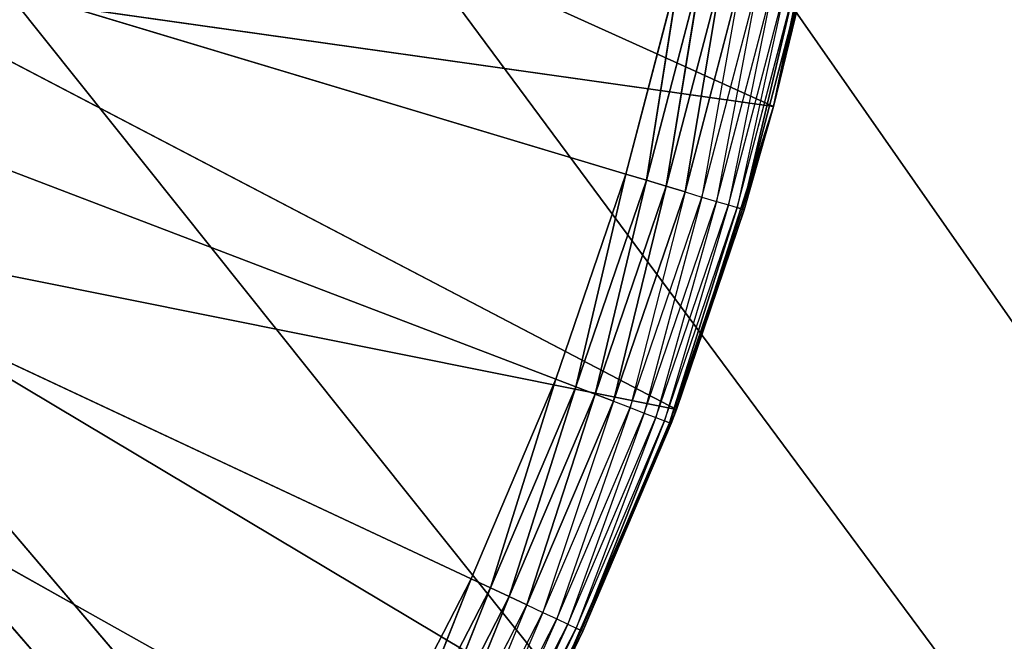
# Model space of a CAD drawing. Header units: centimetres. Extents: x 0.1 to 22.3, y 0.1 to 22.3.
# Tile 239 of 256: x 21.149 to 21.308, y 1.452 to 1.553. Entities that reach past the tile are written whole.
import ezdxf

# ---------------------------------------------------------------- set-up
doc = ezdxf.new("R2010")
doc.units = ezdxf.units.CM
doc.header["$LTSCALE"] = 2.54
doc.layers.get('0').update_dxf_attribs({"true_color": 0xff5454})

# ---------------------------------------------------------------- blocks, each defined once
blk = doc.blocks.new('Kosz na _mieci DELLA.STL')
at = {"color": 0}
for p, q in [((19.83748, 3.6158, 47.35), (22.13747, 0.3158, 47.35)), ((19.83748, 3.6158, 47.35), (22.13747, 0.3158, 47.35)), ((19.83748, 3.6158, 47.25), (22.13747, 0.3158, 47.25)), ((19.83748, 3.6158, 47.25), (22.13747, 0.3158, 47.25)), ((19.82228, 3.44215, 47.35), (22.13747, 0.3158, 47.35)), ((19.82228, 3.44215, 47.35), (22.13747, 0.3158, 47.35)), ((19.82228, 3.44215, 47.25), (22.13747, 0.3158, 47.25)), ((19.82228, 3.44215, 47.25), (22.13747, 0.3158, 47.25)), ((19.77717, 3.27378, 47.35), (22.13747, 0.3158, 47.35)), ((19.77717, 3.27378, 47.35), (22.13747, 0.3158, 47.35)), ((19.77717, 3.27378, 47.25), (22.13747, 0.3158, 47.25)), ((19.77717, 3.27378, 47.25), (22.13747, 0.3158, 47.25)), ((19.7035, 3.1158, 47.35), (22.13747, 0.3158, 47.35)), ((19.7035, 3.1158, 47.35), (22.13747, 0.3158, 47.35)), ((19.7035, 3.1158, 47.25), (22.13747, 0.3158, 47.25)), ((19.7035, 3.1158, 47.25), (22.13747, 0.3158, 47.25)), ((20.78747, 1.6658, 15.55), (21.20606, 1.43088, 15.55)), ((21.2358, 1.49433, 15.55), (20.78747, 1.6658, 15.55)), ((20.78747, 1.6658, 15.55), (21.24712, 1.52751, 15.55)), ((21.2358, 1.49433, 15.55), (20.78747, 1.6658, 15.55)), ((21.22209, 1.46206, 15.55), (20.78747, 1.6658, 15.55)), ((21.22209, 1.46206, 15.55), (20.78747, 1.6658, 15.55)), ((20.78747, 1.6658, 15.55), (21.20606, 1.43088, 15.55)), ((20.78747, 1.6658, 15.55), (21.24712, 1.52751, 15.55)), ((21.27099, 1.53847, 15.75), (21.13152, 1.60149, 15.75)), ((21.27099, 1.53847, 15.75), (21.13152, 1.60149, 15.75)), ((21.28152, 1.58886, 15.75), (21.27099, 1.53847, 15.75)), ((21.28152, 1.58886, 15.75), (21.27099, 1.53847, 15.75)), ((21.25599, 1.56143, 15.55), (21.24712, 1.52751, 15.55)), ((21.25599, 1.56143, 15.55), (21.24712, 1.52751, 15.55)), ((21.25599, 1.56143, 15.55), (21.25045, 1.52651, 15.5503)), ((21.25599, 1.56143, 15.55), (21.25045, 1.52651, 15.5503)), ((21.25045, 1.52651, 15.5503), (21.25938, 1.56068, 15.5503)), ((21.25045, 1.52651, 15.5503), (21.25938, 1.56068, 15.5503)), ((21.25938, 1.56068, 15.5503), (21.25367, 1.52554, 15.55121)), ((21.25938, 1.56068, 15.5503), (21.25367, 1.52554, 15.55121)), ((21.25533, 1.48942, 15.75), (21.121, 1.5597, 15.75)), ((21.25533, 1.48942, 15.75), (21.121, 1.5597, 15.75)), ((21.27099, 1.53847, 15.75), (21.121, 1.5597, 15.75)), ((21.27099, 1.53847, 15.75), (21.121, 1.5597, 15.75)), ((21.25367, 1.52554, 15.55121), (21.26267, 1.55995, 15.55121)), ((21.25367, 1.52554, 15.55121), (21.26267, 1.55995, 15.55121)), ((21.26267, 1.55995, 15.55121), (21.2567, 1.52463, 15.55268)), ((21.26267, 1.55995, 15.55121), (21.2567, 1.52463, 15.55268)), ((21.2567, 1.52463, 15.55268), (21.26575, 1.55926, 15.55268)), ((21.26575, 1.55926, 15.55268), (21.25943, 1.52381, 15.55468)), ((21.25943, 1.52381, 15.55468), (21.26854, 1.55864, 15.55468)), ((21.26854, 1.55864, 15.55468), (21.26179, 1.5231, 15.55714)), ((21.26179, 1.5231, 15.55714), (21.27095, 1.5581, 15.55714)), ((21.27095, 1.5581, 15.55714), (21.26371, 1.52252, 15.56)), ((21.26371, 1.52252, 15.56), (21.2729, 1.55767, 15.56)), ((21.2729, 1.55767, 15.56), (21.26512, 1.5221, 15.56316)), ((21.26512, 1.5221, 15.56316), (21.27433, 1.55735, 15.56316)), ((21.27433, 1.55735, 15.56316), (21.26598, 1.52184, 15.56653)), ((21.27433, 1.55735, 15.56316), (21.26598, 1.52184, 15.56653)), ((21.26598, 1.52184, 15.56653), (21.27522, 1.55715, 15.56653)), ((21.26598, 1.52184, 15.56653), (21.27522, 1.55715, 15.56653)), ((21.27099, 1.53847, 15.57), (21.27522, 1.55715, 15.56653)), ((21.27099, 1.53847, 15.75), (21.27551, 1.55709, 15.57)), ((21.27099, 1.53847, 15.75), (21.27551, 1.55709, 15.57)), ((21.27099, 1.53847, 15.57), (21.27551, 1.55709, 15.57)), ((21.27099, 1.53847, 15.75), (21.25533, 1.48942, 15.75)), ((21.27099, 1.53847, 15.75), (21.25533, 1.48942, 15.75)), ((21.27099, 1.53847, 15.57), (21.26598, 1.52184, 15.56653)), ((21.26628, 1.52175, 15.57), (21.27099, 1.53847, 15.75)), ((21.26628, 1.52175, 15.57), (21.27099, 1.53847, 15.75)), ((21.26628, 1.52175, 15.57), (21.27099, 1.53847, 15.57)), ((21.27099, 1.53847, 15.75), (21.27099, 1.53847, 15.57)), ((21.27099, 1.53847, 15.75), (21.27099, 1.53847, 15.57)), ((21.24712, 1.52751, 15.55), (21.2358, 1.49433, 15.55)), ((21.24712, 1.52751, 15.55), (21.2358, 1.49433, 15.55)), ((21.24712, 1.52751, 15.55), (21.23905, 1.49309, 15.5503)), ((21.24712, 1.52751, 15.55), (21.23905, 1.49309, 15.5503)), ((21.24712, 1.52751, 15.55), (21.25045, 1.52651, 15.5503)), ((21.24712, 1.52751, 15.55), (21.25045, 1.52651, 15.5503)), ((21.23905, 1.49309, 15.5503), (21.25045, 1.52651, 15.5503)), ((21.23905, 1.49309, 15.5503), (21.25045, 1.52651, 15.5503)), ((21.25045, 1.52651, 15.5503), (21.24219, 1.49189, 15.55121)), ((21.25045, 1.52651, 15.5503), (21.24219, 1.49189, 15.55121)), ((21.24219, 1.49189, 15.55121), (21.25367, 1.52554, 15.55121)), ((21.24219, 1.49189, 15.55121), (21.25367, 1.52554, 15.55121)), ((21.25367, 1.52554, 15.55121), (21.24514, 1.49076, 15.55268)), ((21.25367, 1.52554, 15.55121), (21.24514, 1.49076, 15.55268)), ((21.25045, 1.52651, 15.5503), (21.25367, 1.52554, 15.55121)), ((21.25045, 1.52651, 15.5503), (21.25367, 1.52554, 15.55121)), ((21.25367, 1.52554, 15.55121), (21.2567, 1.52463, 15.55268)), ((21.25367, 1.52554, 15.55121), (21.2567, 1.52463, 15.55268)), ((21.24514, 1.49076, 15.55268), (21.2567, 1.52463, 15.55268)), ((21.2567, 1.52463, 15.55268), (21.24781, 1.48974, 15.55468)), ((21.24781, 1.48974, 15.55468), (21.25943, 1.52381, 15.55468)), ((21.25943, 1.52381, 15.55468), (21.25011, 1.48886, 15.55714)), ((21.2567, 1.52463, 15.55268), (21.25943, 1.52381, 15.55468)), ((21.25943, 1.52381, 15.55468), (21.26179, 1.5231, 15.55714)), ((21.25011, 1.48886, 15.55714), (21.26179, 1.5231, 15.55714)), ((21.26179, 1.5231, 15.55714), (21.25198, 1.48814, 15.56)), ((21.25198, 1.48814, 15.56), (21.26371, 1.52252, 15.56)), ((21.26371, 1.52252, 15.56), (21.25336, 1.48762, 15.56316)), ((21.26179, 1.5231, 15.55714), (21.26371, 1.52252, 15.56)), ((21.26371, 1.52252, 15.56), (21.26512, 1.5221, 15.56316)), ((21.25336, 1.48762, 15.56316), (21.26512, 1.5221, 15.56316)), ((21.26512, 1.5221, 15.56316), (21.2542, 1.48729, 15.56653)), ((21.26512, 1.5221, 15.56316), (21.2542, 1.48729, 15.56653)), ((21.2542, 1.48729, 15.56653), (21.26598, 1.52184, 15.56653)), ((21.2542, 1.48729, 15.56653), (21.26598, 1.52184, 15.56653)), ((21.26628, 1.52175, 15.57), (21.2542, 1.48729, 15.56653)), ((21.26628, 1.52175, 15.57), (21.2542, 1.48729, 15.56653)), ((21.25448, 1.48719, 15.57), (21.26628, 1.52175, 15.57)), ((21.25448, 1.48719, 15.57), (21.26628, 1.52175, 15.57)), ((21.26628, 1.52175, 15.57), (21.25533, 1.48942, 15.75)), ((21.26628, 1.52175, 15.57), (21.25533, 1.48942, 15.75)), ((21.26512, 1.5221, 15.56316), (21.26598, 1.52184, 15.56653)), ((21.26512, 1.5221, 15.56316), (21.26598, 1.52184, 15.56653)), ((21.26628, 1.52175, 15.57), (21.26598, 1.52184, 15.56653)), ((21.10544, 1.51951, 15.75), (21.25533, 1.48942, 15.75)), ((21.20936, 1.39745, 15.75), (21.10544, 1.51951, 15.75)), ((21.20936, 1.39745, 15.75), (21.10544, 1.51951, 15.75)), ((21.23472, 1.44225, 15.75), (21.10544, 1.51951, 15.75)), ((21.23472, 1.44225, 15.75), (21.10544, 1.51951, 15.75)), ((21.10544, 1.51951, 15.75), (21.25533, 1.48942, 15.75)), ((21.2358, 1.49433, 15.55), (21.22209, 1.46206, 15.55)), ((21.2358, 1.49433, 15.55), (21.22209, 1.46206, 15.55)), ((21.2358, 1.49433, 15.55), (21.22523, 1.46059, 15.5503)), ((21.2358, 1.49433, 15.55), (21.22523, 1.46059, 15.5503)), ((21.2358, 1.49433, 15.55), (21.23905, 1.49309, 15.5503)), ((21.2358, 1.49433, 15.55), (21.23905, 1.49309, 15.5503)), ((21.22523, 1.46059, 15.5503), (21.23905, 1.49309, 15.5503)), ((21.22523, 1.46059, 15.5503), (21.23905, 1.49309, 15.5503)), ((21.23905, 1.49309, 15.5503), (21.22828, 1.45916, 15.55121)), ((21.23905, 1.49309, 15.5503), (21.22828, 1.45916, 15.55121)), ((21.23905, 1.49309, 15.5503), (21.24219, 1.49189, 15.55121)), ((21.23905, 1.49309, 15.5503), (21.24219, 1.49189, 15.55121)), ((21.22828, 1.45916, 15.55121), (21.24219, 1.49189, 15.55121)), ((21.22828, 1.45916, 15.55121), (21.24219, 1.49189, 15.55121)), ((21.24219, 1.49189, 15.55121), (21.23114, 1.45782, 15.55268)), ((21.24219, 1.49189, 15.55121), (21.23114, 1.45782, 15.55268)), ((21.23114, 1.45782, 15.55268), (21.24514, 1.49076, 15.55268)), ((21.24514, 1.49076, 15.55268), (21.23373, 1.4566, 15.55468)), ((21.24219, 1.49189, 15.55121), (21.24514, 1.49076, 15.55268)), ((21.24219, 1.49189, 15.55121), (21.24514, 1.49076, 15.55268)), ((21.24514, 1.49076, 15.55268), (21.24781, 1.48974, 15.55468)), ((21.23373, 1.4566, 15.55468), (21.24781, 1.48974, 15.55468)), ((21.25533, 1.48942, 15.75), (21.23472, 1.44225, 15.75)), ((21.25533, 1.48942, 15.75), (21.23472, 1.44225, 15.75)), ((21.24781, 1.48974, 15.55468), (21.23596, 1.45556, 15.55714)), ((21.23596, 1.45556, 15.55714), (21.25011, 1.48886, 15.55714)), ((21.25011, 1.48886, 15.55714), (21.23777, 1.45471, 15.56)), ((21.24781, 1.48974, 15.55468), (21.25011, 1.48886, 15.55714)), ((21.25011, 1.48886, 15.55714), (21.25198, 1.48814, 15.56)), ((21.25448, 1.48719, 15.57), (21.25533, 1.48942, 15.75)), ((21.25448, 1.48719, 15.57), (21.25533, 1.48942, 15.75)), ((21.25448, 1.48719, 15.57), (21.23472, 1.44225, 15.75)), ((21.25448, 1.48719, 15.57), (21.23472, 1.44225, 15.75)), ((21.23777, 1.45471, 15.56), (21.25198, 1.48814, 15.56)), ((21.25198, 1.48814, 15.56), (21.23911, 1.45408, 15.56316)), ((21.23911, 1.45408, 15.56316), (21.25336, 1.48762, 15.56316)), ((21.25336, 1.48762, 15.56316), (21.23992, 1.4537, 15.56653)), ((21.25336, 1.48762, 15.56316), (21.23992, 1.4537, 15.56653)), ((21.23992, 1.4537, 15.56653), (21.2542, 1.48729, 15.56653)), ((21.23992, 1.4537, 15.56653), (21.2542, 1.48729, 15.56653)), ((21.2402, 1.45357, 15.57), (21.2542, 1.48729, 15.56653)), ((21.2402, 1.45357, 15.57), (21.2542, 1.48729, 15.56653)), ((21.2402, 1.45357, 15.57), (21.25448, 1.48719, 15.57)), ((21.2402, 1.45357, 15.57), (21.25448, 1.48719, 15.57)), ((21.25198, 1.48814, 15.56), (21.25336, 1.48762, 15.56316)), ((21.25336, 1.48762, 15.56316), (21.2542, 1.48729, 15.56653)), ((21.25336, 1.48762, 15.56316), (21.2542, 1.48729, 15.56653)), ((21.25448, 1.48719, 15.57), (21.2542, 1.48729, 15.56653)), ((21.25448, 1.48719, 15.57), (21.2542, 1.48729, 15.56653)), ((21.22209, 1.46206, 15.55), (21.20606, 1.43088, 15.55)), ((21.22209, 1.46206, 15.55), (21.20606, 1.43088, 15.55)), ((21.22209, 1.46206, 15.55), (21.20909, 1.42918, 15.5503)), ((21.22209, 1.46206, 15.55), (21.20909, 1.42918, 15.5503)), ((21.22209, 1.46206, 15.55), (21.22523, 1.46059, 15.5503)), ((21.22209, 1.46206, 15.55), (21.22523, 1.46059, 15.5503)), ((21.20909, 1.42918, 15.5503), (21.22523, 1.46059, 15.5503)), ((21.20909, 1.42918, 15.5503), (21.22523, 1.46059, 15.5503)), ((21.22523, 1.46059, 15.5503), (21.21202, 1.42753, 15.55121)), ((21.22523, 1.46059, 15.5503), (21.21202, 1.42753, 15.55121)), ((21.22523, 1.46059, 15.5503), (21.22828, 1.45916, 15.55121)), ((21.22523, 1.46059, 15.5503), (21.22828, 1.45916, 15.55121)), ((21.21202, 1.42753, 15.55121), (21.22828, 1.45916, 15.55121)), ((21.21202, 1.42753, 15.55121), (21.22828, 1.45916, 15.55121)), ((21.22828, 1.45916, 15.55121), (21.21478, 1.42599, 15.55268)), ((21.22828, 1.45916, 15.55121), (21.21478, 1.42599, 15.55268)), ((21.22828, 1.45916, 15.55121), (21.23114, 1.45782, 15.55268)), ((21.22828, 1.45916, 15.55121), (21.23114, 1.45782, 15.55268)), ((21.21478, 1.42599, 15.55268), (21.23114, 1.45782, 15.55268)), ((21.23114, 1.45782, 15.55268), (21.21727, 1.42459, 15.55468)), ((21.23114, 1.45782, 15.55268), (21.23373, 1.4566, 15.55468)), ((21.21727, 1.42459, 15.55468), (21.23373, 1.4566, 15.55468)), ((21.23373, 1.4566, 15.55468), (21.21942, 1.42338, 15.55714)), ((21.21942, 1.42338, 15.55714), (21.23596, 1.45556, 15.55714)), ((21.23596, 1.45556, 15.55714), (21.22116, 1.4224, 15.56)), ((21.23373, 1.4566, 15.55468), (21.23596, 1.45556, 15.55714)), ((21.23596, 1.45556, 15.55714), (21.23777, 1.45471, 15.56)), ((21.22116, 1.4224, 15.56), (21.23777, 1.45471, 15.56)), ((21.23777, 1.45471, 15.56), (21.22245, 1.42168, 15.56316)), ((21.22245, 1.42168, 15.56316), (21.23911, 1.45408, 15.56316)), ((21.23911, 1.45408, 15.56316), (21.22323, 1.42124, 15.56653)), ((21.22323, 1.42124, 15.56653), (21.23992, 1.4537, 15.56653)), ((21.23472, 1.44225, 15.57), (21.23992, 1.4537, 15.56653)), ((21.23777, 1.45471, 15.56), (21.23911, 1.45408, 15.56316)), ((21.23911, 1.45408, 15.56316), (21.23992, 1.4537, 15.56653)), ((21.2402, 1.45357, 15.57), (21.23992, 1.4537, 15.56653)), ((21.23472, 1.44225, 15.57), (21.2402, 1.45357, 15.57)), ((21.2402, 1.45357, 15.57), (21.23472, 1.44225, 15.75)), ((21.2402, 1.45357, 15.57), (21.23472, 1.44225, 15.75))]:
    blk.add_line(p, q, dxfattribs=at)
mesh = blk.add_polyface(dxfattribs=at)
corners = [(22.13747, 22.1158, 47.35), (19.83748, 18.8158, 47.35), (22.13747, 0.3158, 47.35)]
mesh.append_faces([[corners[k] for k in face] for face in [(0, 1, 2)]], dxfattribs={"color": 0})
mesh = blk.add_polyface(dxfattribs=at)
corners = [(22.13747, 0.3158, 47.25), (19.83748, 3.6158, 47.25), (22.13747, 22.1158, 47.25)]
mesh.append_faces([[corners[k] for k in face] for face in [(0, 1, 2)]], dxfattribs={"color": 0})
mesh = blk.add_polyface(dxfattribs=at)
corners = [(21.83747, 0.6158, 15.75), (0.63747, 0.6158, 15.75), (21.83747, 21.8158, 15.75)]
mesh.append_faces([[corners[k] for k in face] for face in [(0, 1, 2)]], dxfattribs={"color": 0})
mesh = blk.add_polyface(dxfattribs=at)
corners = [(21.83747, 21.8158, 15.75), (0.63747, 0.6158, 15.75), (0.63747, 21.8158, 15.75)]
mesh.append_faces([[corners[k] for k in face] for face in [(0, 1, 2)]], dxfattribs={"color": 0})
mesh = blk.add_polyface(dxfattribs=at)
corners = [(21.83747, 0.6158, 15.95), (0.63747, 21.8158, 15.95), (0.63747, 0.6158, 15.95)]
mesh.append_faces([[corners[k] for k in face] for face in [(0, 1, 2)]], dxfattribs={"color": 0})
mesh = blk.add_polyface(dxfattribs=at)
corners = [(21.83747, 21.8158, 15.95), (0.63747, 21.8158, 15.95), (21.83747, 0.6158, 15.95)]
mesh.append_faces([[corners[k] for k in face] for face in [(0, 1, 2)]], dxfattribs={"color": 0})
mesh = blk.add_polyface(dxfattribs=at)
corners = [(22.13747, 0.3158, 47.35), (19.83748, 18.8158, 47.35), (19.83748, 3.6158, 47.35)]
mesh.append_faces([[corners[k] for k in face] for face in [(0, 1, 2)]], dxfattribs={"color": 0})
mesh = blk.add_polyface(dxfattribs=at)
corners = [(22.13747, 0.3158, 47.35), (19.83748, 3.6158, 47.35), (19.82228, 3.44215, 47.35)]
mesh.append_faces([[corners[k] for k in face] for face in [(0, 1, 2)]], dxfattribs={"color": 0})
mesh = blk.add_polyface(dxfattribs=at)
corners = [(22.13747, 0.3158, 47.25), (19.82228, 3.44215, 47.25), (19.83748, 3.6158, 47.25)]
mesh.append_faces([[corners[k] for k in face] for face in [(0, 1, 2)]], dxfattribs={"color": 0})
mesh = blk.add_polyface(dxfattribs=at)
corners = [(22.13747, 0.3158, 47.35), (19.82228, 3.44215, 47.35), (19.77717, 3.27378, 47.35)]
mesh.append_faces([[corners[k] for k in face] for face in [(0, 1, 2)]], dxfattribs={"color": 0})
mesh = blk.add_polyface(dxfattribs=at)
corners = [(22.13747, 0.3158, 47.25), (19.77717, 3.27378, 47.25), (19.82228, 3.44215, 47.25)]
mesh.append_faces([[corners[k] for k in face] for face in [(0, 1, 2)]], dxfattribs={"color": 0})
mesh = blk.add_polyface(dxfattribs=at)
corners = [(22.13747, 0.3158, 47.35), (19.77717, 3.27378, 47.35), (19.7035, 3.1158, 47.35)]
mesh.append_faces([[corners[k] for k in face] for face in [(0, 1, 2)]], dxfattribs={"color": 0})
mesh = blk.add_polyface(dxfattribs=at)
corners = [(22.13747, 0.3158, 47.25), (19.7035, 3.1158, 47.25), (19.77717, 3.27378, 47.25)]
mesh.append_faces([[corners[k] for k in face] for face in [(0, 1, 2)]], dxfattribs={"color": 0})
mesh = blk.add_polyface(dxfattribs=at)
corners = [(22.13747, 0.3158, 47.35), (19.7035, 3.1158, 47.35), (19.60352, 2.97301, 47.35)]
mesh.append_faces([[corners[k] for k in face] for face in [(0, 1, 2)]], dxfattribs={"color": 0})
mesh = blk.add_polyface(dxfattribs=at)
corners = [(22.13747, 0.3158, 47.25), (19.60352, 2.97301, 47.25), (19.7035, 3.1158, 47.25)]
mesh.append_faces([[corners[k] for k in face] for face in [(0, 1, 2)]], dxfattribs={"color": 0})
mesh = blk.add_polyface(dxfattribs=at)
corners = [(22.13747, 0.3158, 47.35), (19.60352, 2.97301, 47.35), (19.48026, 2.84976, 47.35)]
mesh.append_faces([[corners[k] for k in face] for face in [(0, 1, 2)]], dxfattribs={"color": 0})
mesh = blk.add_polyface(dxfattribs=at)
corners = [(22.13747, 0.3158, 47.25), (19.48026, 2.84976, 47.25), (19.60352, 2.97301, 47.25)]
mesh.append_faces([[corners[k] for k in face] for face in [(0, 1, 2)]], dxfattribs={"color": 0})
mesh = blk.add_polyface(dxfattribs=at)
corners = [(22.13747, 0.3158, 47.35), (19.48026, 2.84976, 47.35), (19.33747, 2.74978, 47.35)]
mesh.append_faces([[corners[k] for k in face] for face in [(0, 1, 2)]], dxfattribs={"color": 0})
mesh = blk.add_polyface(dxfattribs=at)
corners = [(22.13747, 0.3158, 47.25), (19.33747, 2.74978, 47.25), (19.48026, 2.84976, 47.25)]
mesh.append_faces([[corners[k] for k in face] for face in [(0, 1, 2)]], dxfattribs={"color": 0})
mesh = blk.add_polyface(dxfattribs=at)
corners = [(22.13747, 0.3158, 47.35), (19.33747, 2.74978, 47.35), (19.1795, 2.67611, 47.35)]
mesh.append_faces([[corners[k] for k in face] for face in [(0, 1, 2)]], dxfattribs={"color": 0})
mesh = blk.add_polyface(dxfattribs=at)
corners = [(22.13747, 0.3158, 47.25), (19.1795, 2.67611, 47.25), (19.33747, 2.74978, 47.25)]
mesh.append_faces([[corners[k] for k in face] for face in [(0, 1, 2)]], dxfattribs={"color": 0})
mesh = blk.add_polyface(dxfattribs=at)
corners = [(22.13747, 0.3158, 47.35), (19.1795, 2.67611, 47.35), (19.01112, 2.63099, 47.35)]
mesh.append_faces([[corners[k] for k in face] for face in [(0, 1, 2)]], dxfattribs={"color": 0})
mesh = blk.add_polyface(dxfattribs=at)
corners = [(22.13747, 0.3158, 47.25), (19.01112, 2.63099, 47.25), (19.1795, 2.67611, 47.25)]
mesh.append_faces([[corners[k] for k in face] for face in [(0, 1, 2)]], dxfattribs={"color": 0})
mesh = blk.add_polyface(dxfattribs=at)
corners = [(22.13747, 0.3158, 47.35), (19.01112, 2.63099, 47.35), (18.83747, 2.6158, 47.35)]
mesh.append_faces([[corners[k] for k in face] for face in [(0, 1, 2)]], dxfattribs={"color": 0})
mesh = blk.add_polyface(dxfattribs=at)
corners = [(22.13747, 0.3158, 47.25), (18.83747, 2.6158, 47.25), (19.01112, 2.63099, 47.25)]
mesh.append_faces([[corners[k] for k in face] for face in [(0, 1, 2)]], dxfattribs={"color": 0})
mesh = blk.add_polyface(dxfattribs=at)
corners = [(22.13747, 0.3158, 47.35), (18.83747, 2.6158, 47.35), (0.33747, 0.3158, 47.35)]
mesh.append_faces([[corners[k] for k in face] for face in [(0, 1, 2)]], dxfattribs={"color": 0})
mesh = blk.add_polyface(dxfattribs=at)
corners = [(22.13747, 0.3158, 47.25), (0.33747, 0.3158, 47.25), (3.63747, 2.6158, 47.25)]
mesh.append_faces([[corners[k] for k in face] for face in [(0, 1, 2)]], dxfattribs={"color": 0})
mesh = blk.add_polyface(dxfattribs=at)
corners = [(22.13747, 0.3158, 47.25), (3.63747, 2.6158, 47.25), (18.83747, 2.6158, 47.25)]
mesh.append_faces([[corners[k] for k in face] for face in [(0, 1, 2)]], dxfattribs={"color": 0})
mesh = blk.add_polyface(dxfattribs=at)
corners = [(21.20606, 1.43088, 15.55), (21.18779, 1.40095, 15.55), (20.78747, 1.6658, 15.55)]
mesh.append_faces([[corners[k] for k in face] for face in [(0, 1, 2)]], dxfattribs={"color": 0})
mesh = blk.add_polyface(dxfattribs=at)
corners = [(21.18779, 1.40095, 15.55), (21.16739, 1.37244, 15.55), (20.78747, 1.6658, 15.55)]
mesh.append_faces([[corners[k] for k in face] for face in [(0, 1, 2)]], dxfattribs={"color": 0})
mesh = blk.add_polyface(dxfattribs=at)
corners = [(21.16739, 1.37244, 15.55), (21.14496, 1.34549, 15.55), (20.78747, 1.6658, 15.55)]
mesh.append_faces([[corners[k] for k in face] for face in [(0, 1, 2)]], dxfattribs={"color": 0})
mesh = blk.add_polyface(dxfattribs=at)
corners = [(21.24712, 1.52751, 15.55), (21.2358, 1.49433, 15.55), (20.78747, 1.6658, 15.55)]
mesh.append_faces([[corners[k] for k in face] for face in [(0, 1, 2)]], dxfattribs={"color": 0})
mesh = blk.add_polyface(dxfattribs=at)
corners = [(21.2358, 1.49433, 15.55), (21.22209, 1.46206, 15.55), (20.78747, 1.6658, 15.55)]
mesh.append_faces([[corners[k] for k in face] for face in [(0, 1, 2)]], dxfattribs={"color": 0})
mesh = blk.add_polyface(dxfattribs=at)
corners = [(21.22209, 1.46206, 15.55), (21.20606, 1.43088, 15.55), (20.78747, 1.6658, 15.55)]
mesh.append_faces([[corners[k] for k in face] for face in [(0, 1, 2)]], dxfattribs={"color": 0})
mesh = blk.add_polyface(dxfattribs=at)
corners = [(21.25599, 1.56143, 15.55), (21.24712, 1.52751, 15.55), (20.78747, 1.6658, 15.55)]
mesh.append_faces([[corners[k] for k in face] for face in [(0, 1, 2)]], dxfattribs={"color": 0})
mesh = blk.add_polyface(dxfattribs=at)
corners = [(21.27099, 1.53847, 15.75), (21.13152, 1.60149, 15.75), (21.121, 1.5597, 15.75)]
mesh.append_faces([[corners[k] for k in face] for face in [(0, 1, 2)]], dxfattribs={"color": 0})
mesh = blk.add_polyface(dxfattribs=at)
corners = [(21.28152, 1.58886, 15.75), (21.13152, 1.60149, 15.75), (21.27099, 1.53847, 15.75)]
mesh.append_faces([[corners[k] for k in face] for face in [(0, 1, 2)]], dxfattribs={"color": 0})
mesh = blk.add_polyface(dxfattribs=at)
corners = [(21.28152, 1.58886, 15.75), (21.27099, 1.53847, 15.75), (21.27551, 1.55709, 15.57)]
mesh.append_faces([[corners[k] for k in face] for face in [(0, 1, 2)]], dxfattribs={"color": 0})
mesh = blk.add_polyface(dxfattribs=at)
corners = [(21.25599, 1.56143, 15.55), (21.25045, 1.52651, 15.5503), (21.24712, 1.52751, 15.55)]
mesh.append_faces([[corners[k] for k in face] for face in [(0, 1, 2)]], dxfattribs={"color": 0})
mesh = blk.add_polyface(dxfattribs=at)
corners = [(21.25938, 1.56068, 15.5503), (21.25045, 1.52651, 15.5503), (21.25599, 1.56143, 15.55)]
mesh.append_faces([[corners[k] for k in face] for face in [(0, 1, 2)]], dxfattribs={"color": 0})
mesh = blk.add_polyface(dxfattribs=at)
corners = [(21.25938, 1.56068, 15.5503), (21.25367, 1.52554, 15.55121), (21.25045, 1.52651, 15.5503)]
mesh.append_faces([[corners[k] for k in face] for face in [(0, 1, 2)]], dxfattribs={"color": 0})
mesh = blk.add_polyface(dxfattribs=at)
corners = [(21.26267, 1.55995, 15.55121), (21.25367, 1.52554, 15.55121), (21.25938, 1.56068, 15.5503)]
mesh.append_faces([[corners[k] for k in face] for face in [(0, 1, 2)]], dxfattribs={"color": 0})
mesh = blk.add_polyface(dxfattribs=at)
corners = [(21.25533, 1.48942, 15.75), (21.121, 1.5597, 15.75), (21.10544, 1.51951, 15.75)]
mesh.append_faces([[corners[k] for k in face] for face in [(0, 1, 2)]], dxfattribs={"color": 0})
mesh = blk.add_polyface(dxfattribs=at)
corners = [(21.27099, 1.53847, 15.75), (21.121, 1.5597, 15.75), (21.25533, 1.48942, 15.75)]
mesh.append_faces([[corners[k] for k in face] for face in [(0, 1, 2)]], dxfattribs={"color": 0})
mesh = blk.add_polyface(dxfattribs=at)
corners = [(21.26267, 1.55995, 15.55121), (21.2567, 1.52463, 15.55268), (21.25367, 1.52554, 15.55121)]
mesh.append_faces([[corners[k] for k in face] for face in [(0, 1, 2)]], dxfattribs={"color": 0})
mesh = blk.add_polyface(dxfattribs=at)
corners = [(21.26575, 1.55926, 15.55268), (21.2567, 1.52463, 15.55268), (21.26267, 1.55995, 15.55121)]
mesh.append_faces([[corners[k] for k in face] for face in [(0, 1, 2)]], dxfattribs={"color": 0})
mesh = blk.add_polyface(dxfattribs=at)
corners = [(21.27433, 1.55735, 15.56316), (21.26598, 1.52184, 15.56653), (21.26512, 1.5221, 15.56316)]
mesh.append_faces([[corners[k] for k in face] for face in [(0, 1, 2)]], dxfattribs={"color": 0})
mesh = blk.add_polyface(dxfattribs=at)
corners = [(21.27433, 1.55735, 15.56316), (21.27522, 1.55715, 15.56653), (21.26598, 1.52184, 15.56653)]
mesh.append_faces([[corners[k] for k in face] for face in [(0, 1, 2)]], dxfattribs={"color": 0})
mesh = blk.add_polyface(dxfattribs=at)
corners = [(21.27522, 1.55715, 15.56653), (21.27099, 1.53847, 15.57), (21.26598, 1.52184, 15.56653)]
mesh.append_faces([[corners[k] for k in face] for face in [(0, 1, 2)]], dxfattribs={"color": 0})
mesh = blk.add_polyface(dxfattribs=at)
corners = [(21.27551, 1.55709, 15.57), (21.27099, 1.53847, 15.75), (21.27099, 1.53847, 15.57)]
mesh.append_faces([[corners[k] for k in face] for face in [(0, 1, 2)]], dxfattribs={"color": 0})
mesh = blk.add_polyface(dxfattribs=at)
corners = [(21.27099, 1.53847, 15.75), (21.25533, 1.48942, 15.75), (21.26628, 1.52175, 15.57)]
mesh.append_faces([[corners[k] for k in face] for face in [(0, 1, 2)]], dxfattribs={"color": 0})
mesh = blk.add_polyface(dxfattribs=at)
corners = [(21.27099, 1.53847, 15.75), (21.26628, 1.52175, 15.57), (21.27099, 1.53847, 15.57)]
mesh.append_faces([[corners[k] for k in face] for face in [(0, 1, 2)]], dxfattribs={"color": 0})
mesh = blk.add_polyface(dxfattribs=at)
corners = [(21.24712, 1.52751, 15.55), (21.23905, 1.49309, 15.5503), (21.2358, 1.49433, 15.55)]
mesh.append_faces([[corners[k] for k in face] for face in [(0, 1, 2)]], dxfattribs={"color": 0})
mesh = blk.add_polyface(dxfattribs=at)
corners = [(21.25045, 1.52651, 15.5503), (21.23905, 1.49309, 15.5503), (21.24712, 1.52751, 15.55)]
mesh.append_faces([[corners[k] for k in face] for face in [(0, 1, 2)]], dxfattribs={"color": 0})
mesh = blk.add_polyface(dxfattribs=at)
corners = [(21.25045, 1.52651, 15.5503), (21.24219, 1.49189, 15.55121), (21.23905, 1.49309, 15.5503)]
mesh.append_faces([[corners[k] for k in face] for face in [(0, 1, 2)]], dxfattribs={"color": 0})
mesh = blk.add_polyface(dxfattribs=at)
corners = [(21.25367, 1.52554, 15.55121), (21.24219, 1.49189, 15.55121), (21.25045, 1.52651, 15.5503)]
mesh.append_faces([[corners[k] for k in face] for face in [(0, 1, 2)]], dxfattribs={"color": 0})
mesh = blk.add_polyface(dxfattribs=at)
corners = [(21.25367, 1.52554, 15.55121), (21.24514, 1.49076, 15.55268), (21.24219, 1.49189, 15.55121)]
mesh.append_faces([[corners[k] for k in face] for face in [(0, 1, 2)]], dxfattribs={"color": 0})
mesh = blk.add_polyface(dxfattribs=at)
corners = [(21.2567, 1.52463, 15.55268), (21.24514, 1.49076, 15.55268), (21.25367, 1.52554, 15.55121)]
mesh.append_faces([[corners[k] for k in face] for face in [(0, 1, 2)]], dxfattribs={"color": 0})
mesh = blk.add_polyface(dxfattribs=at)
corners = [(21.26512, 1.5221, 15.56316), (21.2542, 1.48729, 15.56653), (21.25336, 1.48762, 15.56316)]
mesh.append_faces([[corners[k] for k in face] for face in [(0, 1, 2)]], dxfattribs={"color": 0})
mesh = blk.add_polyface(dxfattribs=at)
corners = [(21.26512, 1.5221, 15.56316), (21.26598, 1.52184, 15.56653), (21.2542, 1.48729, 15.56653)]
mesh.append_faces([[corners[k] for k in face] for face in [(0, 1, 2)]], dxfattribs={"color": 0})
mesh = blk.add_polyface(dxfattribs=at)
corners = [(21.26598, 1.52184, 15.56653), (21.26628, 1.52175, 15.57), (21.2542, 1.48729, 15.56653)]
mesh.append_faces([[corners[k] for k in face] for face in [(0, 1, 2)]], dxfattribs={"color": 0})
mesh = blk.add_polyface(dxfattribs=at)
corners = [(21.26628, 1.52175, 15.57), (21.25448, 1.48719, 15.57), (21.2542, 1.48729, 15.56653)]
mesh.append_faces([[corners[k] for k in face] for face in [(0, 1, 2)]], dxfattribs={"color": 0})
mesh = blk.add_polyface(dxfattribs=at)
corners = [(21.26628, 1.52175, 15.57), (21.25533, 1.48942, 15.75), (21.25448, 1.48719, 15.57)]
mesh.append_faces([[corners[k] for k in face] for face in [(0, 1, 2)]], dxfattribs={"color": 0})
mesh = blk.add_polyface(dxfattribs=at)
corners = [(21.20936, 1.39745, 15.75), (21.10544, 1.51951, 15.75), (21.08505, 1.48155, 15.75)]
mesh.append_faces([[corners[k] for k in face] for face in [(0, 1, 2)]], dxfattribs={"color": 0})
mesh = blk.add_polyface(dxfattribs=at)
corners = [(21.23472, 1.44225, 15.75), (21.10544, 1.51951, 15.75), (21.20936, 1.39745, 15.75)]
mesh.append_faces([[corners[k] for k in face] for face in [(0, 1, 2)]], dxfattribs={"color": 0})
mesh = blk.add_polyface(dxfattribs=at)
corners = [(21.25533, 1.48942, 15.75), (21.10544, 1.51951, 15.75), (21.23472, 1.44225, 15.75)]
mesh.append_faces([[corners[k] for k in face] for face in [(0, 1, 2)]], dxfattribs={"color": 0})
mesh = blk.add_polyface(dxfattribs=at)
corners = [(21.2358, 1.49433, 15.55), (21.22523, 1.46059, 15.5503), (21.22209, 1.46206, 15.55)]
mesh.append_faces([[corners[k] for k in face] for face in [(0, 1, 2)]], dxfattribs={"color": 0})
mesh = blk.add_polyface(dxfattribs=at)
corners = [(21.23905, 1.49309, 15.5503), (21.22523, 1.46059, 15.5503), (21.2358, 1.49433, 15.55)]
mesh.append_faces([[corners[k] for k in face] for face in [(0, 1, 2)]], dxfattribs={"color": 0})
mesh = blk.add_polyface(dxfattribs=at)
corners = [(21.23905, 1.49309, 15.5503), (21.22828, 1.45916, 15.55121), (21.22523, 1.46059, 15.5503)]
mesh.append_faces([[corners[k] for k in face] for face in [(0, 1, 2)]], dxfattribs={"color": 0})
mesh = blk.add_polyface(dxfattribs=at)
corners = [(21.24219, 1.49189, 15.55121), (21.22828, 1.45916, 15.55121), (21.23905, 1.49309, 15.5503)]
mesh.append_faces([[corners[k] for k in face] for face in [(0, 1, 2)]], dxfattribs={"color": 0})
mesh = blk.add_polyface(dxfattribs=at)
corners = [(21.24219, 1.49189, 15.55121), (21.23114, 1.45782, 15.55268), (21.22828, 1.45916, 15.55121)]
mesh.append_faces([[corners[k] for k in face] for face in [(0, 1, 2)]], dxfattribs={"color": 0})
mesh = blk.add_polyface(dxfattribs=at)
corners = [(21.24514, 1.49076, 15.55268), (21.23114, 1.45782, 15.55268), (21.24219, 1.49189, 15.55121)]
mesh.append_faces([[corners[k] for k in face] for face in [(0, 1, 2)]], dxfattribs={"color": 0})
mesh = blk.add_polyface(dxfattribs=at)
corners = [(21.25533, 1.48942, 15.75), (21.23472, 1.44225, 15.75), (21.25448, 1.48719, 15.57)]
mesh.append_faces([[corners[k] for k in face] for face in [(0, 1, 2)]], dxfattribs={"color": 0})
mesh = blk.add_polyface(dxfattribs=at)
corners = [(21.25448, 1.48719, 15.57), (21.23472, 1.44225, 15.75), (21.2402, 1.45357, 15.57)]
mesh.append_faces([[corners[k] for k in face] for face in [(0, 1, 2)]], dxfattribs={"color": 0})
mesh = blk.add_polyface(dxfattribs=at)
corners = [(21.25336, 1.48762, 15.56316), (21.23992, 1.4537, 15.56653), (21.23911, 1.45408, 15.56316)]
mesh.append_faces([[corners[k] for k in face] for face in [(0, 1, 2)]], dxfattribs={"color": 0})
mesh = blk.add_polyface(dxfattribs=at)
corners = [(21.25336, 1.48762, 15.56316), (21.2542, 1.48729, 15.56653), (21.23992, 1.4537, 15.56653)]
mesh.append_faces([[corners[k] for k in face] for face in [(0, 1, 2)]], dxfattribs={"color": 0})
mesh = blk.add_polyface(dxfattribs=at)
corners = [(21.2542, 1.48729, 15.56653), (21.2402, 1.45357, 15.57), (21.23992, 1.4537, 15.56653)]
mesh.append_faces([[corners[k] for k in face] for face in [(0, 1, 2)]], dxfattribs={"color": 0})
mesh = blk.add_polyface(dxfattribs=at)
corners = [(21.2542, 1.48729, 15.56653), (21.25448, 1.48719, 15.57), (21.2402, 1.45357, 15.57)]
mesh.append_faces([[corners[k] for k in face] for face in [(0, 1, 2)]], dxfattribs={"color": 0})
mesh = blk.add_polyface(dxfattribs=at)
corners = [(21.17953, 1.3555, 15.75), (21.08505, 1.48155, 15.75), (21.06015, 1.44638, 15.75)]
mesh.append_faces([[corners[k] for k in face] for face in [(0, 1, 2)]], dxfattribs={"color": 0})
mesh = blk.add_polyface(dxfattribs=at)
corners = [(21.20936, 1.39745, 15.75), (21.08505, 1.48155, 15.75), (21.17953, 1.3555, 15.75)]
mesh.append_faces([[corners[k] for k in face] for face in [(0, 1, 2)]], dxfattribs={"color": 0})
mesh = blk.add_polyface(dxfattribs=at)
corners = [(21.22209, 1.46206, 15.55), (21.20909, 1.42918, 15.5503), (21.20606, 1.43088, 15.55)]
mesh.append_faces([[corners[k] for k in face] for face in [(0, 1, 2)]], dxfattribs={"color": 0})
mesh = blk.add_polyface(dxfattribs=at)
corners = [(21.22523, 1.46059, 15.5503), (21.20909, 1.42918, 15.5503), (21.22209, 1.46206, 15.55)]
mesh.append_faces([[corners[k] for k in face] for face in [(0, 1, 2)]], dxfattribs={"color": 0})
mesh = blk.add_polyface(dxfattribs=at)
corners = [(21.22523, 1.46059, 15.5503), (21.21202, 1.42753, 15.55121), (21.20909, 1.42918, 15.5503)]
mesh.append_faces([[corners[k] for k in face] for face in [(0, 1, 2)]], dxfattribs={"color": 0})
mesh = blk.add_polyface(dxfattribs=at)
corners = [(21.22828, 1.45916, 15.55121), (21.21202, 1.42753, 15.55121), (21.22523, 1.46059, 15.5503)]
mesh.append_faces([[corners[k] for k in face] for face in [(0, 1, 2)]], dxfattribs={"color": 0})
mesh = blk.add_polyface(dxfattribs=at)
corners = [(21.22828, 1.45916, 15.55121), (21.21478, 1.42599, 15.55268), (21.21202, 1.42753, 15.55121)]
mesh.append_faces([[corners[k] for k in face] for face in [(0, 1, 2)]], dxfattribs={"color": 0})
mesh = blk.add_polyface(dxfattribs=at)
corners = [(21.23114, 1.45782, 15.55268), (21.21478, 1.42599, 15.55268), (21.22828, 1.45916, 15.55121)]
mesh.append_faces([[corners[k] for k in face] for face in [(0, 1, 2)]], dxfattribs={"color": 0})
mesh = blk.add_polyface(dxfattribs=at)
corners = [(21.23992, 1.4537, 15.56653), (21.23472, 1.44225, 15.57), (21.22323, 1.42124, 15.56653)]
mesh.append_faces([[corners[k] for k in face] for face in [(0, 1, 2)]], dxfattribs={"color": 0})
mesh = blk.add_polyface(dxfattribs=at)
corners = [(21.2402, 1.45357, 15.57), (21.23472, 1.44225, 15.75), (21.23472, 1.44225, 15.57)]
mesh.append_faces([[corners[k] for k in face] for face in [(0, 1, 2)]], dxfattribs={"color": 0})

msp = doc.modelspace()

# ---------------------------------------------------------------- block references
at = {"color": 0}
msp.add_blockref('Kosz na _mieci DELLA.STL', (0, 0), dxfattribs=at)

doc.saveas('drawing.dxf')
